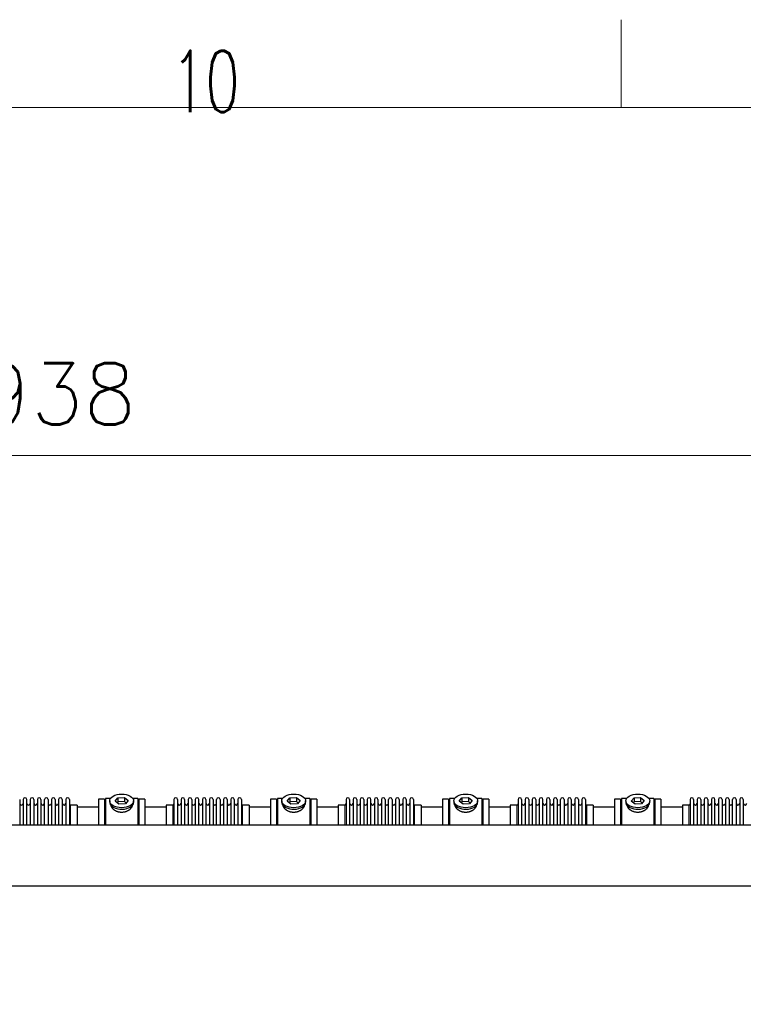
# Model space of a CAD drawing. Header units: inches. Extents: x 0 to 29700, y -16 to 21000.
# Tile 174 of 186: x 23137 to 25198, y 18195 to 21000. Entities that reach past the tile are written whole.
import ezdxf

# ---------------------------------------------------------------- set-up
doc = ezdxf.new("R2010")
doc.units = ezdxf.units.IN
doc.layers.add('210', color=7, linetype='Continuous', true_color=0xffffff)
doc.layers.add('254', color=7, linetype='Continuous', true_color=0xffffff)
doc.styles.add('latin_extended', font='simplex.shx')
doc.dimstyles.get("Standard").update_dxf_attribs({"dimtxt": 0.18, "dimasz": 0.18, "dimexe": 0.18, "dimexo": 0.0625, "dimgap": 0.09, "dimtad": 0, "dimtih": 1, "dimtoh": 1, "dimdec": 4, "dimzin": 0, "dimdsep": 46, "dimtxsty": 'Standard', "dimcen": 0.09, "dimadec": 0, "dimazin": 0, "dimtfac": 1, "dimtdec": 4, "dimtofl": 0, "dimtmove": 0, "dimatfit": 3, "dimfxl": 1, "dimtolj": 1, "dimtzin": 0, "dimarcsym": 0})

# ---------------------------------------------------------------- blocks, each defined once
blk = doc.blocks.new('_U5')
at = {"layer": '254', "color": 3, "linetype": 'Continuous', "lineweight": 13, "transparency": 16777216}
for p, q in [((18208.1, 16343.4), (18208.1, 19809.1)), ((28145.6, 18813.5), (28145.6, 19809.1)), ((18383.1, 19759.1), (27970.6, 19759.1))]:
    blk.add_line(p, q, dxfattribs=at)
at = {"layer": '254', "color": 3, "transparency": 16777216}
for points in [[(18383.1, 19788.3), (18383.1, 19730), (18208.1, 19759.1)], [(27970.6, 19730), (27970.6, 19788.3), (28145.6, 19759.1)]]:
    blk.add_solid(points, dxfattribs=at)
at = {"layer": 'Defpoints', "color": 0, "transparency": 16777216}
for p in [(28145.6, 19759.1), (28145.6, 18763.5), (18208.1, 16293.4)]:
    blk.add_point(p, dxfattribs=at)
at = {"layer": '254', "color": 2, "lineweight": 13, "transparency": 16777216, "insert": (22868.5, 20021.6), "char_height": 175, "attachment_point": 1, "style": 'latin_extended'}
blk.add_mtext('\\A1;9938', dxfattribs=at)

msp = doc.modelspace()

# ---------------------------------------------------------------- linework, layer by layer
at = {"layer": '210', "color": 7, "linetype": 'Continuous', "lineweight": 18}
for p, q in [((24850, 20750), (24850, 21000)), ((250, 20750), (29450, 20750))]:
    msp.add_line(p, q, dxfattribs=at)
at = {"layer": '254', "color": 2, "linetype": 'Continuous', "lineweight": 25}
for p, q in [((23136.684, 18778.533), (23136.684, 18706.392)), ((23146.684, 18778.533), (23146.684, 18706.392)), ((23156.884, 18706.392), (23156.884, 18778.533)), ((23166.884, 18778.533), (23166.884, 18706.392)), ((23177.084, 18778.533), (23177.084, 18706.392)), ((23187.084, 18778.533), (23187.084, 18706.401)), ((23197.284, 18778.533), (23197.284, 18706.401)), ((23207.284, 18706.401), (23207.284, 18778.533)), ((23217.484, 18778.533), (23217.484, 18706.401)), ((23227.484, 18778.533), (23227.484, 18706.401)), ((23237.684, 18778.533), (23237.684, 18706.401)), ((23247.684, 18778.533), (23247.684, 18706.401)), ((23257.884, 18778.533), (23257.884, 18706.401)), ((23267.884, 18778.533), (23267.884, 18706.401)), ((23278.084, 18778.533), (23278.084, 18706.401)), ((23300.084, 18762.783), (23281.584, 18762.783)), ((23300.084, 18762.783), (23300.084, 18706.398)), ((23378.084, 18779.633), (23361.084, 18779.633)), ((23361.084, 18779.633), (23361.084, 18706.388)), ((23378.084, 18779.633), (23378.084, 18706.388)), ((23395.304, 18781.633), (23381.084, 18781.633)), ((23381.084, 18781.633), (23381.084, 18706.4)), ((23393.084, 18774.703), (23393.084, 18770.607)), ((23408.693, 18773.693), (23416.364, 18783.333)), ((23419.413, 18765.062), (23408.693, 18773.693)), ((23416.364, 18771.865), (23414.255, 18769.215)), ((23416.364, 18783.333), (23434.756, 18784.343)), ((23416.364, 18783.333), (23416.364, 18771.865)), ((23434.756, 18772.875), (23416.364, 18771.865)), ((23437.804, 18766.072), (23419.413, 18765.062)), ((23434.756, 18784.343), (23434.756, 18772.875)), ((23434.756, 18784.343), (23445.475, 18775.712)), ((23439.913, 18768.722), (23434.756, 18772.875)), ((23445.475, 18775.712), (23437.804, 18766.072)), ((23473.084, 18781.633), (23458.864, 18781.633)), ((23461.084, 18770.607), (23461.084, 18774.703)), ((23461.084, 18770.607), (23461.084, 18770.608)), ((23473.084, 18781.633), (23473.084, 18706.4)), ((23493.084, 18779.633), (23476.084, 18779.633)), ((23476.084, 18779.633), (23476.084, 18706.388)), ((23493.084, 18779.633), (23493.084, 18706.388)), ((23572.584, 18762.783), (23554.084, 18762.783)), ((23554.084, 18762.783), (23554.084, 18706.39)), ((23576.084, 18778.533), (23576.084, 18706.392)), ((23586.284, 18778.533), (23586.284, 18706.392)), ((23596.284, 18778.533), (23596.284, 18706.392)), ((23606.484, 18778.533), (23606.484, 18706.392)), ((23616.484, 18778.533), (23616.484, 18706.392)), ((23626.684, 18778.533), (23626.684, 18706.392)), ((23636.684, 18778.533), (23636.684, 18706.392)), ((23646.884, 18706.392), (23646.884, 18778.533)), ((23656.884, 18778.533), (23656.884, 18706.392)), ((23667.084, 18778.533), (23667.084, 18706.392)), ((23677.084, 18778.533), (23677.084, 18706.401)), ((23687.284, 18778.533), (23687.284, 18706.401)), ((23697.284, 18706.401), (23697.284, 18778.533)), ((23707.484, 18778.533), (23707.484, 18706.401)), ((23717.484, 18778.533), (23717.484, 18706.401)), ((23727.684, 18778.533), (23727.684, 18706.401)), ((23737.684, 18778.533), (23737.684, 18706.401)), ((23747.884, 18778.533), (23747.884, 18706.401)), ((23757.884, 18778.533), (23757.884, 18706.401)), ((23768.084, 18778.533), (23768.084, 18706.401)), ((23790.084, 18762.783), (23771.584, 18762.783)), ((23790.084, 18762.783), (23790.084, 18706.398)), ((23868.084, 18779.633), (23851.084, 18779.633)), ((23851.084, 18779.633), (23851.084, 18706.388)), ((23868.084, 18779.633), (23868.084, 18706.388)), ((23885.304, 18781.633), (23871.084, 18781.633)), ((23871.084, 18781.633), (23871.084, 18706.4)), ((23883.084, 18774.703), (23883.084, 18770.607)), ((23898.693, 18773.693), (23906.364, 18783.333)), ((23909.413, 18765.062), (23898.693, 18773.693)), ((23906.364, 18771.865), (23904.255, 18769.215)), ((23906.364, 18783.333), (23924.756, 18784.343)), ((23906.364, 18783.333), (23906.364, 18771.865)), ((23924.756, 18772.875), (23906.364, 18771.865)), ((23927.804, 18766.072), (23909.413, 18765.062)), ((23924.756, 18784.343), (23924.756, 18772.875)), ((23924.756, 18784.343), (23935.475, 18775.712)), ((23929.913, 18768.722), (23924.756, 18772.875)), ((23935.475, 18775.712), (23927.804, 18766.072)), ((23963.084, 18781.633), (23948.864, 18781.633)), ((23951.084, 18770.607), (23951.084, 18774.703)), ((23951.084, 18770.607), (23951.084, 18770.608)), ((23963.084, 18781.633), (23963.084, 18706.4)), ((23983.084, 18779.633), (23966.084, 18779.633)), ((23966.084, 18779.633), (23966.084, 18706.388)), ((23983.084, 18779.633), (23983.084, 18706.388)), ((24062.584, 18762.783), (24044.084, 18762.783)), ((24044.084, 18762.783), (24044.084, 18706.39)), ((24066.084, 18778.533), (24066.084, 18706.392)), ((24076.284, 18778.533), (24076.284, 18706.392)), ((24086.284, 18778.533), (24086.284, 18706.392)), ((24096.484, 18778.533), (24096.484, 18706.392)), ((24106.484, 18778.533), (24106.484, 18706.392)), ((24116.684, 18778.533), (24116.684, 18706.392)), ((24126.684, 18778.533), (24126.684, 18706.392)), ((24136.884, 18706.392), (24136.884, 18778.533)), ((24146.884, 18778.533), (24146.884, 18706.392)), ((24157.084, 18778.533), (24157.084, 18706.392)), ((24167.084, 18778.533), (24167.084, 18706.401)), ((24177.284, 18778.533), (24177.284, 18706.401)), ((24187.284, 18706.401), (24187.284, 18778.533)), ((24197.484, 18778.533), (24197.484, 18706.401)), ((24207.484, 18778.533), (24207.484, 18706.401)), ((24217.684, 18778.533), (24217.684, 18706.401)), ((24227.684, 18778.533), (24227.684, 18706.401)), ((24237.884, 18778.533), (24237.884, 18706.401)), ((24247.884, 18778.533), (24247.884, 18706.401)), ((24258.084, 18778.533), (24258.084, 18706.401)), ((24280.084, 18762.783), (24261.584, 18762.783)), ((24280.084, 18762.783), (24280.084, 18706.398)), ((24358.084, 18779.633), (24341.084, 18779.633)), ((24341.084, 18779.633), (24341.084, 18706.388)), ((24358.084, 18779.633), (24358.084, 18706.388)), ((24375.304, 18781.633), (24361.084, 18781.633)), ((24361.084, 18781.633), (24361.084, 18706.4)), ((24373.084, 18774.703), (24373.084, 18770.607)), ((24388.693, 18773.693), (24396.364, 18783.333)), ((24399.413, 18765.062), (24388.693, 18773.693)), ((24396.364, 18771.865), (24394.255, 18769.215)), ((24396.364, 18783.333), (24414.756, 18784.343)), ((24396.364, 18783.333), (24396.364, 18771.865)), ((24414.756, 18772.875), (24396.364, 18771.865)), ((24417.804, 18766.072), (24399.413, 18765.062)), ((24414.756, 18784.343), (24414.756, 18772.875)), ((24414.756, 18784.343), (24425.475, 18775.712)), ((24419.913, 18768.722), (24414.756, 18772.875)), ((24425.475, 18775.712), (24417.804, 18766.072)), ((24453.084, 18781.633), (24438.864, 18781.633)), ((24441.084, 18770.607), (24441.084, 18774.703)), ((24441.084, 18770.607), (24441.084, 18770.608)), ((24453.084, 18781.633), (24453.084, 18706.4)), ((24473.084, 18779.633), (24456.084, 18779.633)), ((24456.084, 18779.633), (24456.084, 18706.388)), ((24473.084, 18779.633), (24473.084, 18706.388)), ((24552.584, 18762.783), (24534.084, 18762.783)), ((24534.084, 18762.783), (24534.084, 18706.39)), ((24556.084, 18778.533), (24556.084, 18706.392)), ((24566.284, 18778.533), (24566.284, 18706.392)), ((24576.284, 18778.533), (24576.284, 18706.392)), ((24586.484, 18778.533), (24586.484, 18706.392)), ((24596.484, 18778.533), (24596.484, 18706.392)), ((24606.684, 18778.533), (24606.684, 18706.392)), ((24616.684, 18778.533), (24616.684, 18706.392)), ((24626.884, 18706.392), (24626.884, 18778.533)), ((24636.884, 18778.533), (24636.884, 18706.392)), ((24647.084, 18778.533), (24647.084, 18706.392)), ((24657.084, 18778.533), (24657.084, 18706.401)), ((24667.284, 18778.533), (24667.284, 18706.401)), ((24677.284, 18706.401), (24677.284, 18778.533)), ((24687.484, 18778.533), (24687.484, 18706.401)), ((24697.484, 18778.533), (24697.484, 18706.401)), ((24707.684, 18778.533), (24707.684, 18706.401)), ((24717.684, 18778.533), (24717.684, 18706.401)), ((24727.884, 18778.533), (24727.884, 18706.401)), ((24737.884, 18778.533), (24737.884, 18706.401)), ((24748.084, 18778.533), (24748.084, 18706.401)), ((24770.084, 18762.783), (24751.584, 18762.783)), ((24770.084, 18762.783), (24770.084, 18706.398)), ((24848.084, 18779.633), (24831.084, 18779.633)), ((24831.084, 18779.633), (24831.084, 18706.388)), ((24848.084, 18779.633), (24848.084, 18706.388)), ((24865.304, 18781.633), (24851.084, 18781.633)), ((24851.084, 18781.633), (24851.084, 18706.4)), ((24863.084, 18774.703), (24863.084, 18770.607)), ((24878.693, 18773.693), (24886.364, 18783.333)), ((24889.413, 18765.062), (24878.693, 18773.693)), ((24886.364, 18771.865), (24884.255, 18769.215)), ((24886.364, 18783.333), (24904.756, 18784.343)), ((24886.364, 18783.333), (24886.364, 18771.865)), ((24904.756, 18772.875), (24886.364, 18771.865)), ((24907.804, 18766.072), (24889.413, 18765.062)), ((24904.756, 18784.343), (24904.756, 18772.875)), ((24904.756, 18784.343), (24915.475, 18775.712)), ((24909.913, 18768.722), (24904.756, 18772.875)), ((24915.475, 18775.712), (24907.804, 18766.072)), ((24943.084, 18781.633), (24928.864, 18781.633)), ((24931.084, 18770.607), (24931.084, 18774.703)), ((24931.084, 18770.607), (24931.084, 18770.608)), ((24943.084, 18781.633), (24943.084, 18706.4)), ((24963.084, 18779.633), (24946.084, 18779.633)), ((24946.084, 18779.633), (24946.084, 18706.388)), ((24963.084, 18779.633), (24963.084, 18706.388)), ((25042.584, 18762.783), (25024.084, 18762.783)), ((25024.084, 18762.783), (25024.084, 18706.39)), ((25046.084, 18778.533), (25046.084, 18706.392)), ((25056.284, 18778.533), (25056.284, 18706.392)), ((25066.284, 18778.533), (25066.284, 18706.392)), ((25076.484, 18778.533), (25076.484, 18706.392)), ((25086.484, 18778.533), (25086.484, 18706.392)), ((25096.684, 18778.533), (25096.684, 18706.392)), ((25106.684, 18778.533), (25106.684, 18706.392)), ((25116.884, 18706.392), (25116.884, 18778.533)), ((25126.884, 18778.533), (25126.884, 18706.392)), ((25137.084, 18778.533), (25137.084, 18706.392)), ((25147.084, 18778.533), (25147.084, 18706.401)), ((25157.284, 18778.533), (25157.284, 18706.401)), ((25167.284, 18706.401), (25167.284, 18778.533)), ((25177.484, 18778.533), (25177.484, 18706.401)), ((25187.484, 18778.533), (25187.484, 18706.401)), ((25197.684, 18778.533), (25197.684, 18706.401)), ((23361.084, 18757.133), (23300.079, 18757.133)), ((23554.09, 18757.133), (23493.084, 18757.133)), ((23851.084, 18757.133), (23790.079, 18757.133)), ((24044.09, 18757.133), (23983.084, 18757.133)), ((24341.084, 18757.133), (24280.079, 18757.133)), ((24534.09, 18757.133), (24473.084, 18757.133)), ((24831.084, 18757.133), (24770.079, 18757.133)), ((25024.09, 18757.133), (24963.084, 18757.133)), ((22728.084, 18706.395), (26722.584, 18706.395)), ((22728.084, 18532.425), (26722.584, 18532.425))]:
    msp.add_line(p, q, dxfattribs=at)
at = {"layer": '254', "color": 110, "linetype": 'Continuous', "lineweight": 13}
for p, q in [((23281.584, 18762.783), (23281.584, 18706.398)), ((23572.584, 18762.783), (23572.584, 18706.39)), ((23771.584, 18762.783), (23771.584, 18706.398)), ((24062.584, 18762.783), (24062.584, 18706.39)), ((24261.584, 18762.783), (24261.584, 18706.398)), ((24552.584, 18762.783), (24552.584, 18706.39)), ((24751.584, 18762.783), (24751.584, 18706.398)), ((25042.584, 18762.783), (25042.584, 18706.39))]:
    msp.add_line(p, q, dxfattribs=at)
at = {"layer": '254', "color": 2, "linetype": 'Continuous', "lineweight": 25}
for centre, radius, start, end in [((23141.684, 18767.783), 5, 180, 0), ((23151.784, 18778.533), 5.1, 0, 180), ((23161.884, 18767.783), 5, 180, 0), ((23171.984, 18778.533), 5.1, 0, 180), ((23182.084, 18767.783), 5, 180, 0), ((23192.184, 18778.533), 5.1, 0, 180), ((23202.284, 18767.783), 5, 180, 0), ((23212.384, 18778.533), 5.1, 0, 180), ((23222.484, 18767.783), 5, 180, 0), ((23232.584, 18778.533), 5.1, 0, 180), ((23242.684, 18767.783), 5, 180, 0), ((23252.784, 18778.533), 5.1, 0, 180), ((23262.884, 18767.783), 5, 180, 0), ((23272.984, 18778.533), 5.1, 0, 180), ((23281.584, 18766.283), 3.5, 180, 270), ((23572.584, 18766.283), 3.5, 270, 0), ((23581.184, 18778.533), 5.1, 0, 180), ((23591.284, 18767.783), 5, 180, 0), ((23601.384, 18778.533), 5.1, 0, 180), ((23611.484, 18767.783), 5, 180, 0), ((23621.584, 18778.533), 5.1, 0, 180), ((23631.684, 18767.783), 5, 180, 0), ((23641.784, 18778.533), 5.1, 0, 180), ((23651.884, 18767.783), 5, 180, 0), ((23661.984, 18778.533), 5.1, 0, 180), ((23672.084, 18767.783), 5, 180, 0), ((23682.184, 18778.533), 5.1, 0, 180), ((23692.284, 18767.783), 5, 180, 0), ((23702.384, 18778.533), 5.1, 0, 180), ((23712.484, 18767.783), 5, 180, 0), ((23722.584, 18778.533), 5.1, 0, 180), ((23732.684, 18767.783), 5, 180, 0), ((23742.784, 18778.533), 5.1, 0, 180), ((23752.884, 18767.783), 5, 180, 0), ((23762.984, 18778.533), 5.1, 0, 180), ((23771.584, 18766.283), 3.5, 180, 270), ((24062.584, 18766.283), 3.5, 270, 0), ((24071.184, 18778.533), 5.1, 0, 180), ((24081.284, 18767.783), 5, 180, 0), ((24091.384, 18778.533), 5.1, 0, 180), ((24101.484, 18767.783), 5, 180, 0), ((24111.584, 18778.533), 5.1, 0, 180), ((24121.684, 18767.783), 5, 180, 0), ((24131.784, 18778.533), 5.1, 0, 180), ((24141.884, 18767.783), 5, 180, 0), ((24151.984, 18778.533), 5.1, 0, 180), ((24162.084, 18767.783), 5, 180, 0), ((24172.184, 18778.533), 5.1, 0, 180), ((24182.284, 18767.783), 5, 180, 0), ((24192.384, 18778.533), 5.1, 0, 180), ((24202.484, 18767.783), 5, 180, 0), ((24212.584, 18778.533), 5.1, 0, 180), ((24222.684, 18767.783), 5, 180, 0), ((24232.784, 18778.533), 5.1, 0, 180), ((24242.884, 18767.783), 5, 180, 0), ((24252.984, 18778.533), 5.1, 0, 180), ((24261.584, 18766.283), 3.5, 180, 270), ((24552.584, 18766.283), 3.5, 270, 0), ((24561.184, 18778.533), 5.1, 0, 180), ((24571.284, 18767.783), 5, 180, 0), ((24581.384, 18778.533), 5.1, 0, 180), ((24591.484, 18767.783), 5, 180, 0), ((24601.584, 18778.533), 5.1, 0, 180), ((24611.684, 18767.783), 5, 180, 0), ((24621.784, 18778.533), 5.1, 0, 180), ((24631.884, 18767.783), 5, 180, 0), ((24641.984, 18778.533), 5.1, 0, 180), ((24652.084, 18767.783), 5, 180, 0), ((24662.184, 18778.533), 5.1, 0, 180), ((24672.284, 18767.783), 5, 180, 0), ((24682.384, 18778.533), 5.1, 0, 180), ((24692.484, 18767.783), 5, 180, 0), ((24702.584, 18778.533), 5.1, 0, 180), ((24712.684, 18767.783), 5, 180, 0), ((24722.784, 18778.533), 5.1, 0, 180), ((24732.884, 18767.783), 5, 180, 0), ((24742.984, 18778.533), 5.1, 0, 180), ((24751.584, 18766.283), 3.5, 180, 270), ((25042.584, 18766.283), 3.5, 270, 0), ((25051.184, 18778.533), 5.1, 0, 180), ((25061.284, 18767.783), 5, 180, 0), ((25071.384, 18778.533), 5.1, 0, 180), ((25081.484, 18767.783), 5, 180, 0), ((25091.584, 18778.533), 5.1, 0, 180), ((25101.684, 18767.783), 5, 180, 0), ((25111.784, 18778.533), 5.1, 0, 180), ((25121.884, 18767.783), 5, 180, 0), ((25131.984, 18778.533), 5.1, 0, 180), ((25142.084, 18767.783), 5, 180, 0), ((25152.184, 18778.533), 5.1, 0, 180), ((25162.284, 18767.783), 5, 180, 0), ((25172.384, 18778.533), 5.1, 0, 180), ((25182.484, 18767.783), 5, 180, 0), ((25192.584, 18778.533), 5.1, 0, 180), ((25202.684, 18767.783), 5, 180, 0)]:
    msp.add_arc(centre, radius, start, end, dxfattribs=at)
for centre in [(23427.084, 18774.703), (23917.084, 18774.703), (24407.084, 18774.703), (24897.084, 18774.703)]:
    msp.add_ellipse(centre, major_axis=(34, 0), ratio=0.57357644, dxfattribs=at)
for centre, start_param, end_param in [((23427.084, 18770.607), 3.14156817, 3.23699405), ((23427.084, 18770.607), 3.23699405, 6.28318531), ((23917.084, 18770.607), 3.14156817, 3.23699405), ((23917.084, 18770.607), 3.23699405, 6.28318531), ((24407.084, 18770.607), 3.14156817, 3.23699405), ((24407.084, 18770.607), 3.23699405, 6.28318531), ((24897.084, 18770.607), 3.14156817, 3.23699405), ((24897.084, 18770.607), 3.23699405, 6.28318531)]:
    msp.add_ellipse(centre, major_axis=(34, 0), ratio=0.57357644, start_param=start_param, end_param=end_param, dxfattribs=at)
for points in [[(23457.084, 18762.825), (23457.084, 18762.808), (23457.084, 18762.79), (23457.081, 18762.201), (23457.028, 18761.622), (23456.828, 18760.453), (23456.681, 18759.861), (23456.29, 18758.667), (23456.048, 18758.064), (23455.72, 18757.38), (23455.683, 18757.303), (23455.607, 18757.151), (23455.569, 18757.075), (23455.45, 18756.846), (23455.369, 18756.693), (23455.116, 18756.237), (23454.936, 18755.935), (23454.367, 18755.031), (23453.945, 18754.434), (23453.017, 18753.254), (23452.512, 18752.671), (23451.69, 18751.809), (23451.406, 18751.523), (23451.037, 18751.169), (23450.962, 18751.099), (23450.812, 18750.958), (23450.586, 18750.748), (23450.355, 18750.541), (23449.574, 18749.855), (23448.917, 18749.325), (23447.537, 18748.304), (23446.815, 18747.813), (23445.682, 18747.109), (23445.296, 18746.879), (23444.705, 18746.544), (23444.406, 18746.378), (23444.103, 18746.215), (23443.899, 18746.108), (23443.797, 18746.054), (23442.873, 18745.578), (23442.031, 18745.184), (23440.307, 18744.461), (23439.424, 18744.13), (23437.619, 18743.534), (23436.696, 18743.269), (23435.515, 18742.981), (23435.159, 18742.898), (23434.8, 18742.819), (23434.56, 18742.768), (23434.44, 18742.744), (23433.837, 18742.622), (23433.354, 18742.535), (23431.902, 18742.302), (23430.929, 18742.186), (23428.976, 18742.032), (23427.995, 18741.994), (23426.517, 18741.997), (23426.023, 18742.008), (23425.281, 18742.04), (23424.971, 18742.056), (23424.661, 18742.077), (23424.537, 18742.085), (23424.475, 18742.089), (23424.289, 18742.103), (23424.165, 18742.113), (23423.053, 18742.206), (23422.078, 18742.327), (23420.152, 18742.646), (23419.202, 18742.843), (23417.328, 18743.309), (23416.403, 18743.578), (23415.377, 18743.922), (23415.263, 18743.961), (23415.036, 18744.04), (23414.923, 18744.079), (23414.585, 18744.2), (23414.361, 18744.283), (23413.695, 18744.536), (23413.258, 18744.712), (23411.966, 18745.262), (23411.132, 18745.657), (23409.516, 18746.501), (23408.734, 18746.95), (23407.79, 18747.543), (23407.509, 18747.724), (23407.232, 18747.908), (23407.048, 18748.031), (23406.956, 18748.093), (23406.502, 18748.405), (23406.148, 18748.659), (23405.113, 18749.433), (23404.462, 18749.965), (23403.231, 18751.059), (23402.653, 18751.62), (23401.841, 18752.481), (23401.58, 18752.771), (23401.202, 18753.211), (23401.017, 18753.433), (23400.837, 18753.656), (23400.718, 18753.805), (23400.659, 18753.88), (23400.137, 18754.552), (23399.72, 18755.152), (23398.974, 18756.354), (23398.646, 18756.955), (23398.081, 18758.159), (23397.843, 18758.76), (23397.604, 18759.512), (23397.536, 18759.737), (23397.475, 18759.962), (23397.436, 18760.112), (23397.417, 18760.187), (23397.328, 18760.561), (23397.268, 18760.857), (23397.13, 18761.718), (23397.084, 18762.276), (23397.084, 18762.822)], [(23947.084, 18762.825), (23947.084, 18762.808), (23947.084, 18762.79), (23947.081, 18762.201), (23947.028, 18761.622), (23946.828, 18760.453), (23946.681, 18759.861), (23946.29, 18758.667), (23946.048, 18758.064), (23945.72, 18757.38), (23945.683, 18757.303), (23945.607, 18757.151), (23945.569, 18757.075), (23945.45, 18756.846), (23945.369, 18756.693), (23945.116, 18756.237), (23944.936, 18755.935), (23944.367, 18755.031), (23943.945, 18754.434), (23943.017, 18753.254), (23942.512, 18752.671), (23941.69, 18751.809), (23941.406, 18751.523), (23941.037, 18751.169), (23940.962, 18751.099), (23940.812, 18750.958), (23940.586, 18750.748), (23940.355, 18750.541), (23939.574, 18749.855), (23938.917, 18749.325), (23937.537, 18748.304), (23936.815, 18747.813), (23935.682, 18747.109), (23935.296, 18746.879), (23934.705, 18746.544), (23934.406, 18746.378), (23934.103, 18746.215), (23933.899, 18746.108), (23933.797, 18746.054), (23932.873, 18745.578), (23932.031, 18745.184), (23930.307, 18744.461), (23929.424, 18744.13), (23927.619, 18743.534), (23926.696, 18743.269), (23925.515, 18742.981), (23925.159, 18742.898), (23924.8, 18742.819), (23924.56, 18742.768), (23924.44, 18742.744), (23923.837, 18742.622), (23923.354, 18742.535), (23921.902, 18742.302), (23920.929, 18742.186), (23918.976, 18742.032), (23917.995, 18741.994), (23916.517, 18741.997), (23916.023, 18742.008), (23915.281, 18742.04), (23914.971, 18742.056), (23914.661, 18742.077), (23914.537, 18742.085), (23914.475, 18742.089), (23914.289, 18742.103), (23914.165, 18742.113), (23913.053, 18742.206), (23912.078, 18742.327), (23910.152, 18742.646), (23909.202, 18742.843), (23907.328, 18743.309), (23906.403, 18743.578), (23905.377, 18743.922), (23905.263, 18743.961), (23905.036, 18744.04), (23904.923, 18744.079), (23904.585, 18744.2), (23904.361, 18744.283), (23903.695, 18744.536), (23903.258, 18744.712), (23901.966, 18745.262), (23901.132, 18745.657), (23899.516, 18746.501), (23898.734, 18746.95), (23897.79, 18747.543), (23897.509, 18747.724), (23897.232, 18747.908), (23897.048, 18748.031), (23896.956, 18748.093), (23896.502, 18748.405), (23896.148, 18748.659), (23895.113, 18749.433), (23894.462, 18749.965), (23893.231, 18751.059), (23892.653, 18751.62), (23891.841, 18752.481), (23891.58, 18752.771), (23891.202, 18753.211), (23891.017, 18753.433), (23890.837, 18753.656), (23890.718, 18753.805), (23890.659, 18753.88), (23890.137, 18754.552), (23889.72, 18755.152), (23888.974, 18756.354), (23888.646, 18756.955), (23888.081, 18758.159), (23887.843, 18758.76), (23887.604, 18759.512), (23887.536, 18759.737), (23887.475, 18759.962), (23887.436, 18760.112), (23887.417, 18760.187), (23887.328, 18760.561), (23887.268, 18760.857), (23887.13, 18761.718), (23887.084, 18762.276), (23887.084, 18762.822)], [(24437.084, 18762.825), (24437.084, 18762.808), (24437.084, 18762.79), (24437.081, 18762.201), (24437.028, 18761.622), (24436.828, 18760.453), (24436.681, 18759.861), (24436.29, 18758.667), (24436.048, 18758.064), (24435.72, 18757.38), (24435.683, 18757.303), (24435.607, 18757.151), (24435.569, 18757.075), (24435.45, 18756.846), (24435.369, 18756.693), (24435.116, 18756.237), (24434.936, 18755.935), (24434.367, 18755.031), (24433.945, 18754.434), (24433.017, 18753.254), (24432.512, 18752.671), (24431.69, 18751.809), (24431.406, 18751.523), (24431.037, 18751.169), (24430.962, 18751.099), (24430.812, 18750.958), (24430.586, 18750.748), (24430.355, 18750.541), (24429.574, 18749.855), (24428.917, 18749.325), (24427.537, 18748.304), (24426.815, 18747.813), (24425.682, 18747.109), (24425.296, 18746.879), (24424.705, 18746.544), (24424.406, 18746.378), (24424.103, 18746.215), (24423.899, 18746.108), (24423.797, 18746.054), (24422.873, 18745.578), (24422.031, 18745.184), (24420.307, 18744.461), (24419.424, 18744.13), (24417.619, 18743.534), (24416.696, 18743.269), (24415.515, 18742.981), (24415.159, 18742.898), (24414.8, 18742.819), (24414.56, 18742.768), (24414.44, 18742.744), (24413.837, 18742.622), (24413.354, 18742.535), (24411.902, 18742.302), (24410.929, 18742.186), (24408.976, 18742.032), (24407.995, 18741.994), (24406.517, 18741.997), (24406.023, 18742.008), (24405.281, 18742.04), (24404.971, 18742.056), (24404.661, 18742.077), (24404.537, 18742.085), (24404.475, 18742.089), (24404.289, 18742.103), (24404.165, 18742.113), (24403.053, 18742.206), (24402.078, 18742.327), (24400.152, 18742.646), (24399.202, 18742.843), (24397.328, 18743.309), (24396.403, 18743.578), (24395.377, 18743.922), (24395.263, 18743.961), (24395.036, 18744.04), (24394.923, 18744.079), (24394.585, 18744.2), (24394.361, 18744.283), (24393.695, 18744.536), (24393.258, 18744.712), (24391.966, 18745.262), (24391.132, 18745.657), (24389.516, 18746.501), (24388.734, 18746.95), (24387.79, 18747.543), (24387.509, 18747.724), (24387.232, 18747.908), (24387.048, 18748.031), (24386.956, 18748.093), (24386.502, 18748.405), (24386.148, 18748.659), (24385.113, 18749.433), (24384.462, 18749.965), (24383.231, 18751.059), (24382.653, 18751.62), (24381.841, 18752.481), (24381.58, 18752.771), (24381.202, 18753.211), (24381.017, 18753.433), (24380.837, 18753.656), (24380.718, 18753.805), (24380.659, 18753.88), (24380.137, 18754.552), (24379.72, 18755.152), (24378.974, 18756.354), (24378.646, 18756.955), (24378.081, 18758.159), (24377.843, 18758.76), (24377.604, 18759.512), (24377.536, 18759.737), (24377.475, 18759.962), (24377.436, 18760.112), (24377.417, 18760.187), (24377.328, 18760.561), (24377.268, 18760.857), (24377.13, 18761.718), (24377.084, 18762.276), (24377.084, 18762.822)], [(24927.084, 18762.825), (24927.084, 18762.808), (24927.084, 18762.79), (24927.081, 18762.201), (24927.028, 18761.622), (24926.828, 18760.453), (24926.681, 18759.861), (24926.29, 18758.667), (24926.048, 18758.064), (24925.72, 18757.38), (24925.683, 18757.303), (24925.607, 18757.151), (24925.569, 18757.075), (24925.45, 18756.846), (24925.369, 18756.693), (24925.116, 18756.237), (24924.936, 18755.935), (24924.367, 18755.031), (24923.945, 18754.434), (24923.017, 18753.254), (24922.512, 18752.671), (24921.69, 18751.809), (24921.406, 18751.523), (24921.037, 18751.169), (24920.962, 18751.099), (24920.812, 18750.958), (24920.586, 18750.748), (24920.355, 18750.541), (24919.574, 18749.855), (24918.917, 18749.325), (24917.537, 18748.304), (24916.815, 18747.813), (24915.682, 18747.109), (24915.296, 18746.879), (24914.705, 18746.544), (24914.406, 18746.378), (24914.103, 18746.215), (24913.899, 18746.108), (24913.797, 18746.054), (24912.873, 18745.578), (24912.031, 18745.184), (24910.307, 18744.461), (24909.424, 18744.13), (24907.619, 18743.534), (24906.696, 18743.269), (24905.515, 18742.981), (24905.159, 18742.898), (24904.8, 18742.819), (24904.56, 18742.768), (24904.44, 18742.744), (24903.837, 18742.622), (24903.354, 18742.535), (24901.902, 18742.302), (24900.929, 18742.186), (24898.976, 18742.032), (24897.995, 18741.994), (24896.517, 18741.997), (24896.023, 18742.008), (24895.281, 18742.04), (24894.971, 18742.056), (24894.661, 18742.077), (24894.537, 18742.085), (24894.475, 18742.089), (24894.289, 18742.103), (24894.165, 18742.113), (24893.053, 18742.206), (24892.078, 18742.327), (24890.152, 18742.646), (24889.202, 18742.843), (24887.328, 18743.309), (24886.403, 18743.578), (24885.377, 18743.922), (24885.263, 18743.961), (24885.036, 18744.04), (24884.923, 18744.079), (24884.585, 18744.2), (24884.361, 18744.283), (24883.695, 18744.536), (24883.258, 18744.712), (24881.966, 18745.262), (24881.132, 18745.657), (24879.516, 18746.501), (24878.734, 18746.95), (24877.79, 18747.543), (24877.509, 18747.724), (24877.232, 18747.908), (24877.048, 18748.031), (24876.956, 18748.093), (24876.502, 18748.405), (24876.148, 18748.659), (24875.113, 18749.433), (24874.462, 18749.965), (24873.231, 18751.059), (24872.653, 18751.62), (24871.841, 18752.481), (24871.58, 18752.771), (24871.202, 18753.211), (24871.017, 18753.433), (24870.837, 18753.656), (24870.718, 18753.805), (24870.659, 18753.88), (24870.137, 18754.552), (24869.72, 18755.152), (24868.974, 18756.354), (24868.646, 18756.955), (24868.081, 18758.159), (24867.843, 18758.76), (24867.604, 18759.512), (24867.536, 18759.737), (24867.475, 18759.962), (24867.436, 18760.112), (24867.417, 18760.187), (24867.328, 18760.561), (24867.268, 18760.857), (24867.13, 18761.718), (24867.084, 18762.276), (24867.084, 18762.822)]]:
    msp.add_open_spline(points, degree=3, knots=[0, 0, 0, 0, 0.00096872, 0.00096872, 0.03221774, 0.03221774, 0.06346677, 0.06346677, 0.09471579, 0.09471579, 0.09862192, 0.09862192, 0.10252805, 0.10252805, 0.1103403, 0.1103403, 0.12596481, 0.12596481, 0.15721384, 0.15721384, 0.18846286, 0.18846286, 0.20408737, 0.20408737, 0.2079935, 0.2079935, 0.21189963, 0.21971188, 0.21971188, 0.25096091, 0.25096091, 0.28220993, 0.28220993, 0.29783444, 0.29783444, 0.3056467, 0.30955283, 0.30955283, 0.31345895, 0.31345895, 0.34470798, 0.34470798, 0.375957, 0.375957, 0.40720602, 0.40720602, 0.41501828, 0.41892441, 0.41892441, 0.42283054, 0.42283054, 0.43845505, 0.43845505, 0.46970407, 0.46970407, 0.5009531, 0.5009531, 0.51657761, 0.51657761, 0.52438986, 0.52634293, 0.52634293, 0.52829599, 0.52829599, 0.53220212, 0.53220212, 0.56345114, 0.56345114, 0.59470017, 0.59470017, 0.62594919, 0.62594919, 0.62985532, 0.62985532, 0.63376144, 0.63376144, 0.6415737, 0.6415737, 0.65719821, 0.65719821, 0.68844724, 0.68844724, 0.71969626, 0.71969626, 0.72750852, 0.73141464, 0.73141464, 0.73532077, 0.73532077, 0.75094528, 0.75094528, 0.78219431, 0.78219431, 0.81344333, 0.81344333, 0.82906784, 0.82906784, 0.8368801, 0.84078623, 0.84078623, 0.84469235, 0.84469235, 0.87594138, 0.87594138, 0.9071904, 0.9071904, 0.93843942, 0.93843942, 0.94625168, 0.95015781, 0.95015781, 0.95406394, 0.95406394, 0.96968845, 0.96968845, 1, 1, 1, 1], dxfattribs=at)

# ---------------------------------------------------------------- texts
at = {"layer": '210', "color": 211, "linetype": 'Continuous', "lineweight": 18, "insert": (23569.16, 20736.628), "char_height": 175, "attachment_point": 7, "line_spacing_factor": 0.963855, "style": 'latin_extended'}
msp.add_mtext('\\W0.6453;10', dxfattribs=at)

# ---------------------------------------------------------------- dimensions: what is measured, and where the dimension line sits
at = {"layer": '254', "color": 2, "linetype": 'Continuous', "lineweight": 13}
dim = msp.add_linear_dim(base=(28145.59, 19759.133), p1=(18208.084, 16293.433), p2=(28145.59, 18763.493), dimstyle='Standard', override={"dimscale": 50, "dimtxt": 3.5, "dimasz": 3.5, "dimexe": 1, "dimexo": 1, "dimgap": 1.75, "dimtad": 1, "dimtih": 1, "dimtoh": 0, "dimdec": 0, "dimlfac": 1, "dimzin": 8, "dimdsep": 46, "dimlunit": 2, "dimtxsty": 'latin_extended', "dimsah": 1, "dimse1": 0, "dimse2": 0, "dimsd1": 0, "dimsd2": 0, "dimclrd": 3, "dimclre": 3, "dimclrt": 2, "dimtol": 0, "dimtm": -0.1, "dimtfac": 0.714286, "dimtdec": 3, "dimtofl": 1, "dimtmove": 0, "dimtzin": 8, "dimlwd": 13, "dimlwe": 13}, dxfattribs=at)
dim.commit()
dim.dimension.update_dxf_attribs({"geometry": '_U5', "text_midpoint": (23176.837, 19759.133), "dimtype": 160})

doc.saveas('drawing.dxf')
